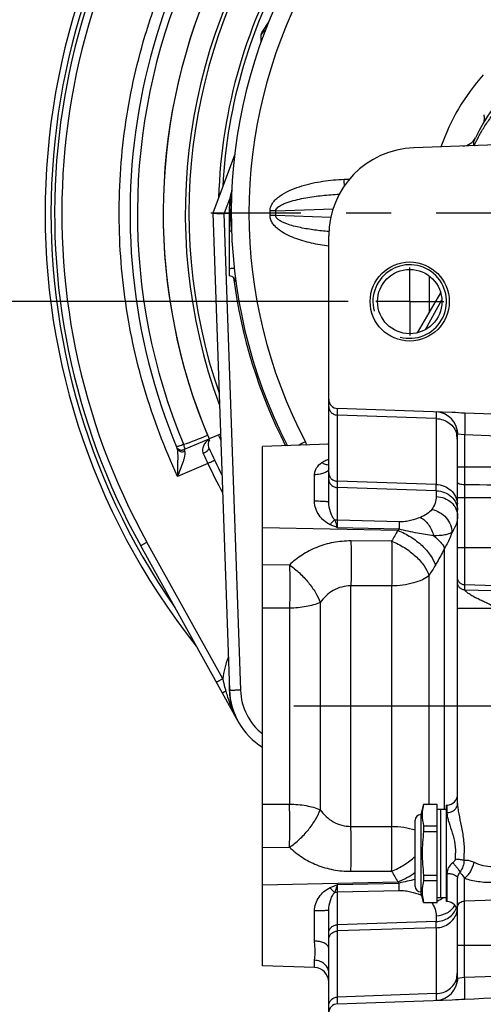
# Model space of a CAD drawing. Header units: millimetres. Extents: x 0 to 594, y 0 to 420.
# Tile 4 of 51: x 58 to 83, y 175 to 228. Entities that reach past the tile are written whole.
import ezdxf

# ---------------------------------------------------------------- set-up
doc = ezdxf.new("R2010")
doc.units = ezdxf.units.MM
doc.header["$LTSCALE"] = 32.67
doc.linetypes.add('CENTER', pattern=[0.6, 0.375, -0.075, 0.075, -0.075])
doc.layers.get('0').update_dxf_attribs({"linetype": 'CONTINUOUS'})
doc.layers.add('3_ALL_AXES', color=7, linetype='CONTINUOUS')
doc.layers.add('LAY0001', color=7, linetype='CONTINUOUS')
doc.styles.get("Standard").update_dxf_attribs({"font": 'arial.ttf'})
doc.dimstyles.new('DIMSTYLE_1', dxfattribs={"dimtxt": 3, "dimasz": 3, "dimexe": 2, "dimexo": 1.5, "dimgap": 0.75, "dimtad": 1, "dimdec": 1, "dimlfac": 5, "dimdsep": 46, "dimtxsty": 'STANDARD', "dimblk": '_FILLED', "dimblk1": '_FILLED', "dimblk2": '_FILLED', "dimcen": 0.09, "dimadec": 1, "dimazin": 2, "dimtp": 0.5, "dimtm": 0.5, "dimtfac": 1, "dimtdec": 1, "dimtofl": 0, "dimtmove": 0, "dimatfit": 3, "dimldrblk": '_FILLED', "dimfxl": 1, "dimtolj": 1, "dimarcsym": 0})

# ---------------------------------------------------------------- blocks, each defined once
blk = doc.blocks.new('_FILLED')
at = {"color": 0, "linetype": 'BYBLOCK'}
blk.add_solid([(0, 0), (-1, 0.25), (-1, -0.25)], dxfattribs=at)
blk = doc.blocks.new('*D0')
at = {"color": 2, "linetype": 'CONTINUOUS'}
for p, q in [((75.988, 212.91), (49.461, 212.91)), ((51.461, 212.91), (51.461, 190.91)), ((51.461, 168.91), (51.461, 190.91)), ((75.988, 168.91), (49.461, 168.91))]:
    blk.add_line(p, q, dxfattribs=at)
at = {"color": 2, "linetype": 'CONTINUOUS', "xscale": 3, "yscale": 3, "zscale": 3}
for p, rotation in [((51.461, 212.91), 90), ((51.461, 168.91), 270)]:
    blk.add_blockref('_FILLED', p, dxfattribs=dict(at, rotation=rotation))
at = {"color": 2, "linetype": 'CONTINUOUS', "insert": (47.711, 190.91), "char_height": 3, "width": 6.99257, "attachment_point": 2, "rotation": 90, "line_spacing_factor": 0.9}
blk.add_mtext('220', dxfattribs=at)

msp = doc.modelspace()

# ---------------------------------------------------------------- linework, layer by layer
at = {"color": 7, "linetype": 'CONTINUOUS'}
for p, q in [((71.676, 228.135), (71.304, 227.562)), ((71.255, 227.409), (71.241, 226.994)), ((85.696, 221.486), (79.571, 221.272)), ((69.82, 220.87), (68.635, 217.71)), ((69.621, 217.71), (69.655, 218.677)), ((68.635, 217.71), (69.54, 191.777)), ((69.26, 217.71), (69.523, 217.71)), ((69.523, 217.71), (69.538, 217.71)), ((69.538, 214.308), (69.538, 217.71)), ((69.538, 217.71), (69.621, 217.71)), ((69.655, 216.743), (69.621, 217.71)), ((74.938, 202.001), (74.938, 216.475)), ((79.762, 211.212), (81.022, 213.382)), ((80.201, 211.389), (81.085, 212.996)), ((81.651, 206.876), (75.421, 207.093)), ((69.054, 205.704), (68.434, 205.441)), ((81.938, 185.62), (81.938, 205.707)), ((66.656, 205.029), (66.658, 205.023)), ((66.656, 205.028), (66.657, 205.025)), ((67.056, 204.856), (67.147, 204.895)), ((69.156, 191.615), (64.716, 199.624)), ((80.838, 180.239), (80.838, 185.581)), ((81.938, 176.113), (81.938, 181.564)), ((74.938, 157.71), (74.938, 179.819)), ((75.421, 174.727), (81.651, 174.944))]:
    msp.add_line(p, q, dxfattribs=at)
at = {"color": 9, "linetype": 'CONTINUOUS'}
for p, q in [((75.778, 219.557), (76.068, 219.567)), ((69.55, 218.483), (69.26, 217.71)), ((69.55, 218.483), (69.523, 217.71)), ((69.579, 218.615), (69.55, 218.483)), ((72.056, 217.839), (75.171, 217.947)), ((69.235, 217.706), (70.14, 191.777)), ((69.522, 217.71), (69.538, 217.253)), ((71.746, 217.582), (71.746, 217.839)), ((72.056, 217.839), (71.746, 217.839)), ((72.056, 217.582), (71.746, 217.582)), ((72.056, 217.582), (72.056, 217.839)), ((75.045, 217.477), (72.056, 217.582)), ((80.394, 214.305), (80.394, 212.3)), ((75.42, 206.952), (75.42, 207.026)), ((75.421, 206.732), (75.42, 206.952)), ((75.421, 201.016), (75.421, 207.093)), ((80.78, 206.544), (75.421, 206.732)), ((80.78, 206.906), (80.78, 206.9)), ((80.78, 206.906), (80.78, 206.9)), ((80.78, 206.9), (80.78, 206.883)), ((80.78, 206.883), (80.78, 206.544)), ((80.781, 206.816), (80.78, 206.703)), ((80.78, 206.703), (80.78, 206.544)), ((80.78, 206.544), (80.78, 202.962)), ((82.324, 205.653), (81.938, 205.707)), ((82.324, 205.653), (82.324, 202.942)), ((97.086, 205.137), (82.324, 205.653)), ((68.369, 204.101), (66.726, 203.403)), ((74.933, 204.338), (74.938, 204.34)), ((74.933, 204.338), (74.938, 204.34)), ((74.166, 202.049), (74.166, 203.49)), ((97.104, 203.91), (81.938, 203.91)), ((80.78, 202.962), (75.421, 203.134)), ((80.78, 202.622), (75.421, 202.794)), ((80.78, 202.622), (80.78, 202.306)), ((82.324, 202.244), (81.938, 202.244)), ((82.324, 202.244), (82.324, 197.233)), ((78.76, 200.927), (75.421, 201.016)), ((78.76, 200.531), (75.421, 200.613)), ((69.173, 192.397), (65.059, 199.817)), ((78.355, 199.885), (76.143, 199.892)), ((81.236, 185.31), (81.236, 199.507)), ((95.582, 199.51), (81.938, 199.51)), ((80.39, 185.581), (80.39, 198.01)), ((76.143, 184.373), (76.143, 197.447)), ((78.355, 197.446), (76.143, 197.447)), ((78.355, 197.446), (78.355, 184.374)), ((94.373, 197.099), (82.324, 197.505)), ((82.324, 197.233), (94.373, 196.91)), ((74.475, 196.542), (74.475, 185.278)), ((72.807, 196.235), (72.807, 185.585)), ((83.868, 196.226), (81.938, 196.226)), ((81.359, 185.528), (81.359, 185.115)), ((76.143, 184.373), (78.355, 184.374)), ((76.143, 181.928), (78.355, 181.935)), ((81.359, 181.815), (81.359, 180.292)), ((82.324, 176.167), (82.324, 181.553)), ((75.421, 181.207), (78.76, 181.289)), ((75.421, 180.804), (78.76, 180.893)), ((75.421, 174.727), (75.421, 180.804)), ((94.373, 180.678), (82.324, 180.314)), ((74.166, 178.138), (74.166, 179.771)), ((80.78, 179.514), (80.78, 179.198)), ((80.78, 179.198), (75.421, 179.027)), ((80.78, 178.858), (75.421, 178.686)), ((80.78, 178.858), (80.78, 175.276)), ((81.938, 177.91), (97.104, 177.91)), ((74.166, 176.698), (74.166, 177.091)), ((82.324, 176.167), (97.086, 176.683)), ((81.938, 176.113), (82.324, 176.167)), ((80.78, 175.276), (75.421, 175.089)), ((80.78, 175.276), (80.78, 175.119)), ((80.78, 175.276), (80.78, 174.937)), ((75.42, 174.756), (75.42, 174.845)), ((75.421, 174.73), (75.42, 174.756)), ((75.421, 174.727), (75.421, 174.73)), ((80.78, 174.937), (80.78, 174.914))]:
    msp.add_line(p, q, dxfattribs=at)
at = {"color": 7, "linetype": 'CONTINUOUS'}
for points in [[(83.359, 223.059), (83.363, 223.046), (83.374, 223.002), (83.383, 222.958), (83.388, 222.913), (83.389, 222.867), (83.388, 222.822), (83.382, 222.777), (83.374, 222.732), (83.362, 222.689), (83.346, 222.646), (83.328, 222.605), (83.307, 222.566)], [(66.659, 205.02), (66.672, 204.992), (66.689, 204.964), (66.708, 204.939), (66.731, 204.916), (66.755, 204.895), (66.781, 204.877), (66.809, 204.861), (66.839, 204.849), (66.869, 204.84), (66.901, 204.835), (66.932, 204.832), (66.964, 204.833), (66.996, 204.838), (67.026, 204.845), (67.056, 204.856)]]:
    msp.add_lwpolyline(points, dxfattribs=at)
at = {"color": 9, "linetype": 'CONTINUOUS'}
for points in [[(75.42, 207.026), (75.42, 207.075), (75.421, 207.089), (75.421, 207.093)], [(80.78, 206.883), (80.781, 206.855), (80.781, 206.816)], [(75.42, 174.845), (75.42, 174.946), (75.421, 175.089)], [(80.78, 175.119), (80.781, 175.006), (80.781, 174.966), (80.78, 174.937)], [(80.78, 174.937), (80.78, 174.92), (80.78, 174.914)]]:
    msp.add_lwpolyline(points, dxfattribs=at)
at = {"color": 7, "linetype": 'CONTINUOUS'}
for radius in [2.15, 1.75]:
    msp.add_circle((79.338, 212.91), radius, dxfattribs=at)
for centre, radius, start, end in [((97.338, 217.71), 37.818, 136.6113, 218.4859), ((97.338, 217.71), 37.3, 140.0624, 209.0054), ((97.338, 217.71), 33.2, 135.8966, 202.6485), ((97.338, 217.71), 30.2, 143.1946, 200.1999), ((97.338, 217.71), 30, 143.7751, 199.0066), ((97.338, 217.71), 28.4, 149.0812, 178.2985), ((97.338, 217.71), 28.2, 149.8602, 177.0546), ((97.338, 217.71), 31.4, 156.5, 203), ((97.338, 217.71), 27.7, 152.275, 207.1498), ((71.555, 227.399), 0.3, 147, 178), ((91.938, 217.515), 10, 113.8783, 154.5067), ((82.19, 222.164), 0.8, 272.3603, 334.5068), ((79.738, 216.475), 4.8, 92, 180), ((60.438, 217.778), 0.4, 179.0321, 179.8945), ((60.438, 217.642), 0.4, 180.1056, 180.9027), ((69.496, 213.91), 0.4, 7.772, 83.9908), ((75.438, 207.593), 0.5, 180, 268), ((80.738, 205.707), 1.2, 0, 87.8042), ((76.227, 203.171), 2.4, 122.5005, 124.5814), ((97.338, 217.71), 31.6, 203.7346, 206.7966), ((73.338, 191.91), 3.8, 182, 238.2406), ((81.338, 186.128), 0.6, 272, 360), ((81.338, 179.692), 0.6, 0, 88), ((74.138, 175.898), 0.8, 0.4811, 88), ((80.738, 176.113), 1.2, 272.4605, 360), ((75.438, 174.227), 0.5, 92, 180)]:
    msp.add_arc(centre, radius, start, end, dxfattribs=at)
at = {"color": 9, "linetype": 'CONTINUOUS'}
for centre, radius, start, end in [((97.338, 217.71), 37.497, 137.9091, 214.8709), ((97.331, 217.71), 36.9, 140.0623, 209.0055), ((97.338, 217.71), 32.8, 156.8741, 202.5168), ((97.303, 217.71), 26.7, 152.275, 207.725), ((91.994, 217.515), 11.6, 138.2697, 160.8349), ((55.62, 218.841), 20.171, 1.0148, 2.0336), ((124.683, 206.518), 56.416, 167.1829, 167.618), ((69.946, 229.867), 11.39, 268.009, 268.5026), ((69.899, 228.52), 9.91, 268.1502, 268.5795), ((97.338, 217.738), 27.8, 187.2969, 207.1158), ((97.338, 217.71), 30.849, 203, 203.5702), ((100.092, 155.065), 56.75, 117.7499, 118.1726), ((70.304, 203.52), 3.801, 24.7013, 27.7243), ((83.181, 211.293), 16.466, 203.81, 205.9008), ((97.339, 217.714), 32.009, 205.1691, 208.3272), ((-49.098, 202.792), 129.878, 359.92495, 0.07505), ((348.334, 202.593), 266.01, 179.9249, 180.0751), ((80.876, 201.835), 1.062, 4.0319, 4.2563), ((214.006, 121.022), 156.91, 149.58032, 149.82777), ((74.566, 204.838), 6.011, 313.4026, 314.2439), ((260.43, 89.674), 210.121, 148.78293, 148.96326), ((73.366, 191.905), 4.221, 157.0984, 173.2982), ((87.142, 196.55), 18.442, 193.0133, 194.5717), ((80.868, 194.93), 11.962, 194.6206, 195.5509), ((73.338, 191.889), 3.2, 182, 231.3152), ((78.806, 182.912), 3.029, 354.1597, 359.9675), ((76.391, 182.912), 5.914, 356.3353, 359.9831), ((214.006, 260.798), 156.91, 210.17223, 210.41968), ((77.002, 185.469), 4.455, 292.3574, 306.2893), ((74.566, 176.983), 6.011, 45.7561, 46.5975), ((84.06, 159.475), 22.448, 101.3606, 103.6561), ((79.475, 181.485), 0.951, 297.9071, 301.6306), ((78.987, 178.378), 2.451, 65.8263, 67.6102), ((80.254, 181.608), 1.42, 294.2781, 309.3668), ((79.953, 179.797), 0.718, 35.8557, 37.9873), ((80.296, 181.495), 1.299, 280.592, 284.7883), ((80.869, 179.986), 1.069, 344.6137, 350.9318), ((-71.332, 179.028), 152.112, 359.93592, 0.06408), ((74.723, 177.734), 0.215, 8.7503, 17.1405), ((74.734, 177.735), 0.205, 0.0294, 8.7124)]:
    msp.add_arc(centre, radius, start, end, dxfattribs=at)
at = {"color": 2, "linetype": 'CONTINUOUS'}
msp.add_arc((79.338, 212.91), 2, 255, 195, dxfattribs=at)
at = {"color": 7, "linetype": 'CONTINUOUS'}
for centre, major_axis, ratio, start_param, end_param in [((67.123, 211.973), (2.159, 5.733), 0.097941, 0.036867, 0.074152), ((77.272, 205.828), (34.384, -1.201), 0.034878, 0.948875, 1.424377), ((77.272, 175.992), (-34.384, -1.201), 0.034878, 1.717216, 2.192717)]:
    msp.add_ellipse(centre, major_axis=major_axis, ratio=ratio, start_param=start_param, end_param=end_param, dxfattribs=at)
at = {"color": 9, "linetype": 'CONTINUOUS'}
for points, knots in [([(66.726, 203.403), (66.007, 204.942), (64.8, 208.132), (63.731, 213.132), (63.424, 218.236), (63.888, 223.328), (65.113, 228.293), (67.069, 233.017), (69.713, 237.393), (71.896, 240.014), (73.077, 241.233)], [0, 0, 0, 0, 0.125, 0.250002, 0.375004, 0.500007, 0.625008, 0.750008, 0.875005, 1, 1, 1, 1]), ([(71.494, 227.674), (71.463, 227.64), (71.418, 227.591), (71.361, 227.528), (71.326, 227.489), (71.298, 227.458), (71.278, 227.436), (71.266, 227.422), (71.261, 227.416), (71.258, 227.412), (71.256, 227.41), (71.255, 227.409)], [0, 0, 0, 0, 0.390349, 0.560079, 0.70801, 0.829945, 0.921595, 0.954826, 0.979137, 0.994234, 1, 1, 1, 1]), ([(82.845, 221.386), (82.844, 221.386), (82.847, 221.391), (82.848, 221.396), (82.854, 221.409), (82.861, 221.425), (82.871, 221.446), (82.887, 221.483), (82.914, 221.539), (82.952, 221.619), (82.998, 221.712), (83.053, 221.818), (83.139, 221.978), (83.262, 222.196), (83.43, 222.467), (83.618, 222.745), (83.753, 222.928), (83.823, 223.019)], [0, 0, 0, 0, 0.001287, 0.00529, 0.012007, 0.021411, 0.033467, 0.048122, 0.084962, 0.131274, 0.186237, 0.248903, 0.318251, 0.472817, 0.642073, 0.819452, 1, 1, 1, 1]), ([(82.845, 221.386), (82.839, 221.386), (82.824, 221.394), (82.818, 221.422), (82.816, 221.461), (82.822, 221.539), (82.848, 221.663), (82.886, 221.765), (82.912, 221.819)], [0, 0, 0, 0, 0.038138, 0.093692, 0.17879, 0.293943, 0.603528, 1, 1, 1, 1]), ([(71.746, 217.839), (71.746, 217.935), (71.793, 218.13), (71.96, 218.372), (72.173, 218.572), (72.492, 218.795), (72.929, 219.012), (73.479, 219.206), (74.043, 219.351), (74.808, 219.491), (75.39, 219.543), (75.778, 219.557)], [0, 0, 0, 0, 0.062162, 0.124568, 0.187081, 0.249626, 0.374642, 0.499716, 0.624806, 0.749902, 1, 1, 1, 1]), ([(72.056, 217.839), (72.058, 217.914), (72.14, 218.018), (72.263, 218.105), (72.397, 218.182), (72.573, 218.259), (72.863, 218.361), (73.233, 218.459), (73.684, 218.551), (74.138, 218.622), (74.746, 218.696), (75.205, 218.73), (75.51, 218.746)], [0, 0, 0, 0, 0.061899, 0.093385, 0.124799, 0.187485, 0.250098, 0.375183, 0.500202, 0.625183, 0.750142, 1, 1, 1, 1]), ([(74.938, 215.927), (74.622, 215.964), (74.15, 216.042), (73.533, 216.201), (73.08, 216.352), (72.642, 216.544), (72.299, 216.749), (72.055, 216.954), (71.896, 217.133), (71.777, 217.343), (71.746, 217.502), (71.746, 217.582)], [0, 0, 0, 0, 0.250074, 0.375151, 0.500222, 0.625274, 0.75026, 0.812793, 0.875296, 0.937716, 1, 1, 1, 1]), ([(74.944, 216.712), (74.686, 216.734), (74.171, 216.789), (73.531, 216.895), (73.027, 217.013), (72.716, 217.107), (72.474, 217.202), (72.328, 217.275), (72.219, 217.345), (72.143, 217.408), (72.079, 217.484), (72.057, 217.549), (72.056, 217.582)], [0, 0, 0, 0, 0.249458, 0.498976, 0.623817, 0.748737, 0.811279, 0.873907, 0.905303, 0.936779, 0.968366, 1, 1, 1, 1]), ([(69.538, 216.749), (69.555, 216.749), (69.583, 216.749), (69.617, 216.748), (69.636, 216.747), (69.646, 216.746), (69.651, 216.745), (69.655, 216.744), (69.655, 216.743)], [0, 0, 0, 0, 0.421914, 0.735714, 0.848278, 0.929851, 0.979973, 1, 1, 1, 1]), ([(69.538, 214.71), (69.573, 214.713), (69.624, 214.718), (69.686, 214.723), (69.725, 214.725), (69.755, 214.727), (69.779, 214.728), (69.79, 214.727), (69.799, 214.727), (69.799, 214.725)], [0, 0, 0, 0, 0.404463, 0.576643, 0.723364, 0.841244, 0.927621, 0.980644, 1, 1, 1, 1]), ([(74.938, 207.201), (74.938, 207.141), (74.963, 207.019), (75.071, 206.865), (75.231, 206.761), (75.357, 206.734), (75.421, 206.732)], [0, 0, 0, 0, 0.242925, 0.489985, 0.74287, 1, 1, 1, 1]), ([(82.33, 206.839), (82.333, 206.823), (82.336, 206.777), (82.34, 206.692), (82.341, 206.575), (82.342, 206.364), (82.336, 206.053), (82.329, 205.792), (82.324, 205.653)], [0, 0, 0, 0, 0.042332, 0.114698, 0.214946, 0.339952, 0.647876, 1, 1, 1, 1]), ([(66.677, 205.022), (66.695, 205.026), (66.74, 205.041), (66.861, 205.083), (66.964, 205.121), (67.039, 205.149)], [0, 0, 0, 0, 0.14536, 0.377107, 1, 1, 1, 1]), ([(67.039, 205.149), (67.048, 205.115), (67.068, 205.053), (67.096, 204.973), (67.121, 204.921), (67.135, 204.899), (67.144, 204.893), (67.147, 204.895)], [0, 0, 0, 0, 0.377717, 0.697816, 0.912422, 0.971011, 1, 1, 1, 1]), ([(66.659, 205.02), (66.66, 205.018), (66.668, 205.02), (66.672, 205.021), (66.677, 205.022)], [0, 0, 0, 0, 0.275184, 1, 1, 1, 1]), ([(66.698, 204.925), (66.714, 204.888), (66.762, 204.819), (66.871, 204.754), (66.999, 204.735), (67.085, 204.755), (67.124, 204.772)], [0, 0, 0, 0, 0.241417, 0.487378, 0.740746, 1, 1, 1, 1]), ([(66.726, 203.403), (66.728, 203.544), (66.735, 203.823), (66.744, 204.168), (66.747, 204.434), (66.744, 204.619), (66.733, 204.782), (66.716, 204.884), (66.698, 204.925)], [0, 0, 0, 0, 0.277221, 0.548103, 0.67791, 0.800574, 0.910983, 1, 1, 1, 1]), ([(66.726, 203.403), (66.779, 203.534), (66.882, 203.791), (67.002, 204.109), (67.081, 204.353), (67.124, 204.516), (67.146, 204.654), (67.141, 204.741), (67.124, 204.772)], [0, 0, 0, 0, 0.293799, 0.576205, 0.707601, 0.826974, 0.927165, 1, 1, 1, 1]), ([(67.124, 204.772), (67.117, 204.786), (67.105, 204.808), (67.088, 204.838), (67.078, 204.852), (67.069, 204.862), (67.067, 204.861)], [0, 0, 0, 0, 0.424847, 0.733198, 0.92303, 1, 1, 1, 1]), ([(68.411, 204.991), (68.422, 204.966), (68.419, 204.896), (68.355, 204.802), (68.252, 204.714), (68.164, 204.667), (68.117, 204.646)], [0, 0, 0, 0, 0.169349, 0.394433, 0.679802, 1, 1, 1, 1]), ([(68.738, 204.271), (68.738, 204.272), (68.735, 204.269), (68.73, 204.268), (68.721, 204.264), (68.709, 204.259), (68.693, 204.251), (68.666, 204.239), (68.626, 204.221), (68.571, 204.195), (68.508, 204.166), (68.44, 204.134), (68.393, 204.112), (68.369, 204.101)], [0, 0, 0, 0, 0.004893, 0.019366, 0.043322, 0.076512, 0.118629, 0.169243, 0.293929, 0.445684, 0.618559, 0.805777, 1, 1, 1, 1]), ([(74.166, 203.49), (74.166, 203.557), (74.186, 203.69), (74.3, 203.934), (74.45, 204.076), (74.561, 204.15)], [0, 0, 0, 0, 0.251136, 0.498585, 1, 1, 1, 1]), ([(74.561, 204.15), (74.59, 204.169), (74.708, 204.241), (74.835, 204.3), (74.933, 204.338)], [0, 0, 0, 0, 0.246434, 1, 1, 1, 1]), ([(74.938, 204.022), (74.88, 204.016), (74.743, 204.043), (74.624, 204.108), (74.561, 204.15)], [0, 0, 0, 0, 0.435993, 1, 1, 1, 1]), ([(74.938, 203.839), (74.938, 203.816), (74.926, 203.767), (74.879, 203.702), (74.806, 203.643), (74.71, 203.592), (74.593, 203.549), (74.411, 203.505), (74.266, 203.491), (74.166, 203.49)], [0, 0, 0, 0, 0.075184, 0.160633, 0.26242, 0.382347, 0.519396, 0.67079, 1, 1, 1, 1]), ([(74.938, 203.603), (74.938, 203.543), (74.963, 203.421), (75.071, 203.267), (75.231, 203.163), (75.357, 203.136), (75.421, 203.134)], [0, 0, 0, 0, 0.242925, 0.489985, 0.74287, 1, 1, 1, 1]), ([(74.938, 203.235), (74.938, 203.178), (74.964, 203.062), (75.073, 202.918), (75.233, 202.82), (75.357, 202.795), (75.421, 202.794)], [0, 0, 0, 0, 0.235769, 0.479974, 0.735825, 1, 1, 1, 1]), ([(80.78, 202.962), (80.925, 202.958), (81.215, 202.898), (81.587, 202.668), (81.849, 202.327), (81.925, 202.051), (81.935, 201.914)], [0, 0, 0, 0, 0.256802, 0.509681, 0.757006, 1, 1, 1, 1]), ([(82.324, 202.942), (82.274, 202.942), (82.182, 202.949), (82.074, 202.973), (82.005, 203.003), (81.961, 203.029), (81.938, 203.061), (81.938, 203.081)], [0, 0, 0, 0, 0.34499, 0.64259, 0.763097, 0.86164, 1, 1, 1, 1]), ([(80.78, 202.622), (80.932, 202.617), (81.231, 202.558), (81.615, 202.325), (81.876, 201.978), (81.938, 201.699), (81.938, 201.563)], [0, 0, 0, 0, 0.264176, 0.520026, 0.76423, 1, 1, 1, 1]), ([(75.012, 200.777), (74.891, 200.832), (74.668, 200.982), (74.403, 201.284), (74.217, 201.643), (74.166, 201.914), (74.166, 202.049)], [0, 0, 0, 0, 0.248582, 0.495902, 0.746059, 1, 1, 1, 1]), ([(74.938, 202.001), (74.938, 202.003), (74.932, 202.007), (74.914, 202.013), (74.871, 202.021), (74.801, 202.028), (74.707, 202.035), (74.591, 202.041), (74.409, 202.047), (74.265, 202.049), (74.166, 202.049)], [0, 0, 0, 0, 0.007603, 0.022953, 0.080148, 0.171875, 0.295071, 0.445325, 0.61718, 1, 1, 1, 1]), ([(75.263, 201.043), (75.204, 201.101), (75.114, 201.246), (74.986, 201.563), (74.938, 201.824), (74.938, 202.001)], [0, 0, 0, 0, 0.242944, 0.484486, 1, 1, 1, 1]), ([(80.78, 202.306), (80.78, 202.185), (80.735, 201.932), (80.611, 201.708), (80.535, 201.603)], [0, 0, 0, 0, 0.481879, 1, 1, 1, 1]), ([(80.78, 202.306), (80.932, 202.302), (81.231, 202.242), (81.615, 202.009), (81.876, 201.662), (81.938, 201.383), (81.938, 201.248)], [0, 0, 0, 0, 0.264176, 0.520026, 0.76423, 1, 1, 1, 1]), ([(80.535, 201.603), (80.469, 201.51), (80.274, 201.342), (80.048, 201.228), (79.92, 201.175)], [0, 0, 0, 0, 0.451384, 1, 1, 1, 1]), ([(80.535, 201.603), (80.685, 201.575), (80.977, 201.464), (81.336, 201.17), (81.577, 200.786), (81.635, 200.492), (81.632, 200.351)], [0, 0, 0, 0, 0.254668, 0.51278, 0.763622, 1, 1, 1, 1]), ([(75.263, 201.043), (75.22, 201.013), (75.131, 200.928), (75.054, 200.833), (75.012, 200.777)], [0, 0, 0, 0, 0.429263, 1, 1, 1, 1]), ([(75.421, 200.613), (75.409, 200.655), (75.365, 200.801), (75.313, 200.946), (75.263, 201.043)], [0, 0, 0, 0, 0.282507, 1, 1, 1, 1]), ([(75.421, 200.613), (75.42, 200.654), (75.42, 200.788), (75.42, 200.922), (75.421, 201.016)], [0, 0, 0, 0, 0.29987, 1, 1, 1, 1]), ([(79.92, 201.175), (79.748, 201.104), (79.472, 201.015), (79.081, 200.94), (78.869, 200.924), (78.76, 200.927)], [0, 0, 0, 0, 0.468574, 0.726112, 1, 1, 1, 1]), ([(78.76, 200.927), (78.761, 200.901), (78.762, 200.769), (78.761, 200.637), (78.76, 200.531)], [0, 0, 0, 0, 0.196686, 1, 1, 1, 1]), ([(79.92, 201.175), (80.094, 201.084), (80.402, 200.776), (80.582, 200.39), (80.641, 200.175)], [0, 0, 0, 0, 0.468573, 1, 1, 1, 1]), ([(81.938, 201.248), (81.938, 201.093), (81.882, 200.772), (81.728, 200.486), (81.632, 200.351)], [0, 0, 0, 0, 0.481906, 1, 1, 1, 1]), ([(78.696, 200.47), (78.939, 200.371), (79.402, 200.129), (80.005, 199.67), (80.469, 199.154), (80.676, 198.765), (80.732, 198.576)], [0, 0, 0, 0, 0.275217, 0.546096, 0.792485, 1, 1, 1, 1]), ([(80.641, 200.175), (80.343, 200.207), (79.713, 200.314), (79.09, 200.452), (78.76, 200.531)], [0, 0, 0, 0, 0.468251, 1, 1, 1, 1]), ([(81.632, 200.351), (81.581, 200.318), (81.453, 200.264), (81.122, 200.186), (80.842, 200.173), (80.641, 200.175)], [0, 0, 0, 0, 0.178957, 0.406291, 1, 1, 1, 1]), ([(81.632, 200.351), (81.606, 200.276), (81.498, 199.984), (81.358, 199.704), (81.236, 199.507)], [0, 0, 0, 0, 0.25453, 1, 1, 1, 1]), ([(65.059, 199.817), (65.015, 199.793), (64.951, 199.758), (64.87, 199.712), (64.819, 199.683), (64.782, 199.662), (64.757, 199.648), (64.743, 199.64), (64.732, 199.633), (64.723, 199.629), (64.72, 199.625), (64.716, 199.624), (64.716, 199.624)], [0, 0, 0, 0, 0.383775, 0.556634, 0.707931, 0.831966, 0.882252, 0.924068, 0.957006, 0.980771, 0.99513, 1, 1, 1, 1]), ([(76.143, 199.892), (75.824, 199.893), (75.191, 199.836), (74.289, 199.576), (73.48, 199.159), (73.014, 198.786), (72.807, 198.582)], [0, 0, 0, 0, 0.260741, 0.515958, 0.762742, 1, 1, 1, 1]), ([(76.143, 199.892), (76.153, 199.493), (76.161, 198.678), (76.153, 197.863), (76.143, 197.447)], [0, 0, 0, 0, 0.48978, 1, 1, 1, 1]), ([(78.355, 199.885), (78.596, 199.787), (79.057, 199.549), (79.659, 199.095), (80.124, 198.584), (80.332, 198.198), (80.39, 198.01)], [0, 0, 0, 0, 0.274941, 0.545564, 0.791998, 1, 1, 1, 1]), ([(78.355, 199.885), (78.365, 199.487), (78.372, 198.674), (78.364, 197.861), (78.355, 197.446)], [0, 0, 0, 0, 0.489622, 1, 1, 1, 1]), ([(80.641, 200.175), (80.769, 200.07), (80.99, 199.867), (81.174, 199.626), (81.236, 199.507)], [0, 0, 0, 0, 0.553999, 1, 1, 1, 1]), ([(81.236, 199.507), (81.196, 199.425), (81.039, 199.109), (80.867, 198.8), (80.732, 198.576)], [0, 0, 0, 0, 0.258438, 1, 1, 1, 1]), ([(72.807, 198.582), (72.816, 198.201), (72.823, 197.418), (72.816, 196.636), (72.807, 196.235)], [0, 0, 0, 0, 0.487251, 1, 1, 1, 1]), ([(72.807, 198.582), (72.996, 198.452), (73.359, 198.157), (73.834, 197.653), (74.218, 197.114), (74.408, 196.73), (74.475, 196.542)], [0, 0, 0, 0, 0.258483, 0.522969, 0.775518, 1, 1, 1, 1]), ([(80.39, 198.01), (80.28, 197.918), (80.006, 197.757), (79.525, 197.588), (78.962, 197.478), (78.561, 197.449), (78.355, 197.446)], [0, 0, 0, 0, 0.19978, 0.439815, 0.71105, 1, 1, 1, 1]), ([(82.324, 197.505), (82.273, 197.507), (82.172, 197.529), (82.044, 197.615), (81.958, 197.742), (81.938, 197.842), (81.938, 197.891)], [0, 0, 0, 0, 0.253983, 0.505582, 0.753933, 1, 1, 1, 1]), ([(82.324, 197.233), (82.273, 197.234), (82.172, 197.257), (82.044, 197.343), (81.958, 197.47), (81.938, 197.569), (81.938, 197.619)], [0, 0, 0, 0, 0.253983, 0.505582, 0.753933, 1, 1, 1, 1]), ([(76.143, 197.447), (75.976, 197.449), (75.641, 197.41), (75.177, 197.219), (74.781, 196.923), (74.568, 196.674), (74.475, 196.542)], [0, 0, 0, 0, 0.254678, 0.506243, 0.75436, 1, 1, 1, 1]), ([(83.868, 196.226), (83.866, 196.269), (83.813, 196.349), (83.67, 196.448), (83.471, 196.545), (83.232, 196.652), (82.997, 196.763), (82.809, 196.862), (82.666, 196.946), (82.567, 197.009), (82.478, 197.071), (82.404, 197.13), (82.354, 197.177), (82.33, 197.21), (82.324, 197.226), (82.324, 197.233)], [0, 0, 0, 0, 0.068942, 0.1392, 0.279732, 0.41982, 0.558619, 0.69434, 0.759903, 0.822767, 0.881396, 0.933295, 0.974434, 0.989334, 1, 1, 1, 1]), ([(74.475, 196.542), (74.233, 196.437), (73.679, 196.29), (73.111, 196.239), (72.807, 196.235)], [0, 0, 0, 0, 0.463868, 1, 1, 1, 1]), ([(69.173, 192.397), (69.129, 192.373), (69.065, 192.337), (68.984, 192.292), (68.933, 192.263), (68.896, 192.242), (68.871, 192.228), (68.857, 192.219), (68.846, 192.213), (68.837, 192.208), (68.834, 192.205), (68.83, 192.204), (68.831, 192.203)], [0, 0, 0, 0, 0.383775, 0.556633, 0.707931, 0.831966, 0.882252, 0.924068, 0.957006, 0.980771, 0.99513, 1, 1, 1, 1]), ([(69.344, 191.723), (69.318, 191.708), (69.281, 191.687), (69.235, 191.662), (69.208, 191.646), (69.187, 191.634), (69.173, 191.625), (69.164, 191.62), (69.161, 191.618), (69.156, 191.616), (69.156, 191.615)], [0, 0, 0, 0, 0.412056, 0.584538, 0.730251, 0.846535, 0.931171, 0.961121, 0.982616, 1, 1, 1, 1]), ([(70.14, 191.777), (70.101, 191.776), (70.025, 191.774), (69.914, 191.771), (69.811, 191.769), (69.722, 191.769), (69.648, 191.769), (69.598, 191.77), (69.568, 191.772), (69.553, 191.773), (69.546, 191.775), (69.54, 191.776), (69.54, 191.777)], [0, 0, 0, 0, 0.194717, 0.381912, 0.554437, 0.705671, 0.829837, 0.922209, 0.95534, 0.979355, 0.994107, 1, 1, 1, 1]), ([(72.807, 185.585), (73.111, 185.581), (73.679, 185.53), (74.233, 185.383), (74.475, 185.278)], [0, 0, 0, 0, 0.536132, 1, 1, 1, 1]), ([(72.807, 183.238), (72.816, 183.619), (72.823, 184.402), (72.816, 185.184), (72.807, 185.585)], [0, 0, 0, 0, 0.487251, 1, 1, 1, 1]), ([(72.807, 183.238), (72.996, 183.369), (73.359, 183.663), (73.834, 184.167), (74.218, 184.707), (74.408, 185.09), (74.475, 185.278)], [0, 0, 0, 0, 0.258483, 0.522969, 0.775518, 1, 1, 1, 1]), ([(74.475, 185.278), (74.568, 185.146), (74.781, 184.897), (75.177, 184.601), (75.641, 184.411), (75.976, 184.371), (76.143, 184.373)], [0, 0, 0, 0, 0.245631, 0.493746, 0.745309, 1, 1, 1, 1]), ([(81.359, 185.115), (81.435, 185.118), (81.584, 185.146), (81.775, 185.256), (81.906, 185.421), (81.938, 185.556), (81.938, 185.62)], [0, 0, 0, 0, 0.269429, 0.527565, 0.76968, 1, 1, 1, 1]), ([(81.938, 185.62), (81.938, 185.532), (81.955, 185.343), (82.024, 184.934), (82.145, 184.377), (82.27, 183.663), (82.304, 183.164), (82.304, 182.91)], [0, 0, 0, 0, 0.096982, 0.206977, 0.453787, 0.722023, 1, 1, 1, 1]), ([(81.359, 185.115), (81.359, 185.049), (81.378, 184.906), (81.461, 184.59), (81.614, 184.147), (81.785, 183.56), (81.835, 183.131), (81.835, 182.91)], [0, 0, 0, 0, 0.087597, 0.19048, 0.432596, 0.707615, 1, 1, 1, 1]), ([(76.143, 181.928), (76.153, 182.327), (76.161, 183.142), (76.153, 183.958), (76.143, 184.373)], [0, 0, 0, 0, 0.48978, 1, 1, 1, 1]), ([(78.355, 184.374), (78.579, 184.371), (79.013, 184.337), (79.439, 184.247), (79.638, 184.185)], [0, 0, 0, 0, 0.518678, 1, 1, 1, 1]), ([(78.355, 181.935), (78.365, 182.333), (78.372, 183.146), (78.364, 183.959), (78.355, 184.374)], [0, 0, 0, 0, 0.489622, 1, 1, 1, 1]), ([(72.807, 183.238), (73.014, 183.034), (73.48, 182.661), (74.289, 182.244), (75.191, 181.984), (75.824, 181.927), (76.143, 181.928)], [0, 0, 0, 0, 0.23725, 0.484033, 0.739249, 1, 1, 1, 1]), ([(78.355, 181.935), (78.591, 182.031), (79.044, 182.264), (79.452, 182.568), (79.638, 182.737)], [0, 0, 0, 0, 0.503494, 1, 1, 1, 1]), ([(81.82, 182.604), (81.817, 182.582), (81.794, 182.497), (81.731, 182.429), (81.679, 182.39)], [0, 0, 0, 0, 0.252059, 1, 1, 1, 1]), ([(81.82, 182.604), (81.909, 182.596), (82.067, 182.578), (82.225, 182.551), (82.292, 182.534)], [0, 0, 0, 0, 0.562861, 1, 1, 1, 1]), ([(81.679, 182.39), (81.588, 182.32), (81.43, 182.151), (81.359, 181.925), (81.359, 181.815)], [0, 0, 0, 0, 0.51218, 1, 1, 1, 1]), ([(81.679, 182.39), (81.725, 182.343), (81.81, 182.251), (81.924, 182.115), (82.009, 181.997), (82.053, 181.923), (82.066, 181.89)], [0, 0, 0, 0, 0.308178, 0.596223, 0.834594, 1, 1, 1, 1]), ([(82.292, 182.534), (82.291, 182.418), (82.25, 182.186), (82.137, 181.98), (82.066, 181.89)], [0, 0, 0, 0, 0.502915, 1, 1, 1, 1]), ([(82.292, 182.534), (82.332, 182.538), (82.52, 182.544), (82.707, 182.486), (82.839, 182.419)], [0, 0, 0, 0, 0.211828, 1, 1, 1, 1]), ([(82.324, 181.553), (82.384, 181.596), (82.5, 181.706), (82.697, 181.986), (82.797, 182.24), (82.839, 182.419)], [0, 0, 0, 0, 0.215866, 0.462648, 1, 1, 1, 1]), ([(82.839, 182.419), (82.99, 182.342), (83.328, 182.223), (83.685, 182.192), (83.868, 182.197)], [0, 0, 0, 0, 0.480785, 1, 1, 1, 1]), ([(81.359, 181.815), (81.434, 181.814), (81.542, 181.804), (81.68, 181.772), (81.813, 181.727), (81.938, 181.645), (81.938, 181.564)], [0, 0, 0, 0, 0.338444, 0.493776, 0.634008, 1, 1, 1, 1]), ([(82.066, 181.89), (82.046, 181.867), (81.977, 181.772), (81.938, 181.652), (81.938, 181.564)], [0, 0, 0, 0, 0.25356, 1, 1, 1, 1]), ([(82.066, 181.89), (82.082, 181.865), (82.164, 181.749), (82.255, 181.641), (82.324, 181.553)], [0, 0, 0, 0, 0.210854, 1, 1, 1, 1]), ([(82.324, 181.553), (82.561, 181.473), (83.073, 181.356), (83.597, 181.326), (83.868, 181.332)], [0, 0, 0, 0, 0.479302, 1, 1, 1, 1]), ([(74.166, 179.771), (74.166, 179.907), (74.217, 180.177), (74.403, 180.537), (74.668, 180.838), (74.891, 180.988), (75.012, 181.043)], [0, 0, 0, 0, 0.253992, 0.504157, 0.75143, 1, 1, 1, 1]), ([(75.263, 180.777), (75.22, 180.807), (75.131, 180.892), (75.054, 180.987), (75.012, 181.043)], [0, 0, 0, 0, 0.429267, 1, 1, 1, 1]), ([(75.263, 180.777), (75.279, 180.806), (75.342, 180.945), (75.387, 181.092), (75.421, 181.207)], [0, 0, 0, 0, 0.217663, 1, 1, 1, 1]), ([(75.421, 180.804), (75.42, 180.83), (75.42, 180.965), (75.42, 181.099), (75.421, 181.207)], [0, 0, 0, 0, 0.196152, 1, 1, 1, 1]), ([(78.76, 180.893), (78.761, 180.919), (78.762, 181.051), (78.761, 181.183), (78.76, 181.289)], [0, 0, 0, 0, 0.196686, 1, 1, 1, 1]), ([(74.938, 179.819), (74.938, 179.996), (74.986, 180.257), (75.114, 180.575), (75.204, 180.719), (75.263, 180.777)], [0, 0, 0, 0, 0.515538, 0.757068, 1, 1, 1, 1]), ([(78.76, 180.893), (78.869, 180.896), (79.081, 180.88), (79.472, 180.805), (79.748, 180.716), (79.92, 180.645)], [0, 0, 0, 0, 0.273868, 0.531416, 1, 1, 1, 1]), ([(80.535, 180.218), (80.611, 180.112), (80.735, 179.888), (80.78, 179.635), (80.78, 179.514)], [0, 0, 0, 0, 0.518109, 1, 1, 1, 1]), ([(80.78, 179.514), (80.985, 179.52), (81.389, 179.624), (81.698, 179.91), (81.799, 180.077)], [0, 0, 0, 0, 0.513333, 1, 1, 1, 1]), ([(80.78, 179.198), (80.902, 179.202), (81.145, 179.242), (81.472, 179.398), (81.733, 179.634), (81.847, 179.837), (81.884, 179.942)], [0, 0, 0, 0, 0.260868, 0.516099, 0.762504, 1, 1, 1, 1]), ([(81.938, 179.968), (81.938, 180.012), (81.959, 180.104), (82.076, 180.257), (82.226, 180.311), (82.324, 180.314)], [0, 0, 0, 0, 0.235392, 0.480665, 1, 1, 1, 1]), ([(74.938, 179.819), (74.938, 179.817), (74.932, 179.813), (74.914, 179.807), (74.871, 179.799), (74.801, 179.792), (74.707, 179.785), (74.591, 179.779), (74.409, 179.773), (74.265, 179.771), (74.166, 179.771)], [0, 0, 0, 0, 0.007603, 0.022953, 0.080148, 0.171875, 0.295071, 0.445325, 0.617179, 1, 1, 1, 1]), ([(80.78, 178.858), (80.907, 178.862), (81.161, 178.909), (81.499, 179.088), (81.761, 179.359), (81.868, 179.585), (81.9, 179.702)], [0, 0, 0, 0, 0.255821, 0.508532, 0.756515, 1, 1, 1, 1]), ([(74.938, 178.585), (74.938, 178.642), (74.964, 178.758), (75.073, 178.903), (75.233, 179), (75.357, 179.025), (75.421, 179.027)], [0, 0, 0, 0, 0.235769, 0.479974, 0.735825, 1, 1, 1, 1]), ([(74.938, 178.217), (74.938, 178.277), (74.963, 178.399), (75.071, 178.553), (75.231, 178.657), (75.357, 178.684), (75.421, 178.686)], [0, 0, 0, 0, 0.242925, 0.489985, 0.74287, 1, 1, 1, 1]), ([(74.166, 177.091), (74.166, 177.161), (74.191, 177.312), (74.211, 177.557), (74.186, 177.837), (74.166, 178.034), (74.166, 178.138)], [0, 0, 0, 0, 0.199147, 0.43457, 0.703239, 1, 1, 1, 1]), ([(74.929, 177.797), (74.913, 177.847), (74.836, 177.948), (74.66, 178.05), (74.428, 178.119), (74.256, 178.136), (74.166, 178.138)], [0, 0, 0, 0, 0.180295, 0.4115, 0.691149, 1, 1, 1, 1]), ([(74.938, 176.4), (74.938, 176.489), (74.896, 176.672), (74.722, 176.898), (74.466, 177.049), (74.267, 177.088), (74.166, 177.091)], [0, 0, 0, 0, 0.23329, 0.476534, 0.733422, 1, 1, 1, 1]), ([(82.33, 174.981), (82.333, 174.997), (82.336, 175.043), (82.34, 175.128), (82.341, 175.246), (82.342, 175.456), (82.336, 175.767), (82.329, 176.028), (82.324, 176.167)], [0, 0, 0, 0, 0.042332, 0.114698, 0.214946, 0.339952, 0.647876, 1, 1, 1, 1]), ([(74.938, 174.619), (74.938, 174.679), (74.963, 174.801), (75.071, 174.955), (75.231, 175.059), (75.357, 175.086), (75.421, 175.089)], [0, 0, 0, 0, 0.242925, 0.489985, 0.74287, 1, 1, 1, 1])]:
    msp.add_open_spline(points, degree=3, knots=knots, dxfattribs=at)
at = {"color": 7, "linetype": 'CONTINUOUS'}
msp.add_open_spline([(68.635, 217.71), (68.635, 217.712), (68.641, 217.714), (68.65, 217.715), (68.665, 217.715), (68.696, 217.715), (68.747, 217.712), (68.821, 217.706), (68.91, 217.699), (69.012, 217.692), (69.121, 217.689), (69.198, 217.695), (69.235, 217.706)], degree=3, knots=[0, 0, 0, 0, 0.007797, 0.023907, 0.049037, 0.083127, 0.176944, 0.301782, 0.45269, 0.62378, 0.808594, 1, 1, 1, 1], dxfattribs=at)
for points in [[(82.33, 206.839), (82.103, 206.848), (81.877, 206.868), (81.651, 206.876)], [(81.651, 174.944), (81.877, 174.952), (82.103, 174.972), (82.33, 174.981)]]:
    msp.add_open_spline(points, degree=3, dxfattribs=at)
at = {"color": 9, "linetype": 'CONTINUOUS'}
for points in [[(95.113, 202.834), (90.85, 202.868), (86.587, 202.904), (82.324, 202.942)], [(95.024, 202.166), (90.791, 202.192), (86.558, 202.218), (82.324, 202.244)], [(75.421, 200.613), (75.283, 200.664), (75.146, 200.716), (75.012, 200.777)], [(75.421, 201.016), (75.367, 201.018), (75.314, 201.027), (75.263, 201.043)], [(75.012, 181.043), (75.146, 181.104), (75.283, 181.156), (75.421, 181.207)], [(75.263, 180.777), (75.314, 180.793), (75.367, 180.803), (75.421, 180.804)]]:
    msp.add_open_spline(points, degree=3, dxfattribs=at)
at = {"layer": '3_ALL_AXES', "color": 2, "linetype": 'CENTER'}
for p, q in [((93.031, 217.71), (68.534, 217.71)), ((79.338, 212.91), (79.338, 214.76)), ((79.338, 212.91), (77.488, 212.91)), ((79.338, 212.91), (79.338, 211.06)), ((79.338, 212.91), (81.188, 212.91)), ((143.638, 190.91), (73.038, 190.91))]:
    msp.add_line(p, q, dxfattribs=at)
at = {"layer": '3_ALL_AXES', "color": 7, "linetype": 'CONTINUOUS'}
for p, q in [((67.067, 204.861), (68.434, 205.441)), ((71.338, 176.796), (71.338, 205.024)), ((70.015, 190.067), (69.156, 191.615)), ((80.091, 185.581), (79.938, 185.01)), ((80.093, 185.581), (80.838, 185.581)), ((80.838, 185.31), (81.338, 185.31)), ((81.038, 180.51), (81.038, 185.31)), ((81.338, 180.293), (81.338, 185.528)), ((81.359, 185.528), (81.338, 185.528)), ((79.638, 181.11), (79.638, 184.71)), ((79.938, 185.01), (79.938, 180.81)), ((80.093, 184.396), (80.838, 184.396)), ((80.093, 184.096), (80.838, 184.096)), ((80.093, 181.724), (80.838, 181.724)), ((80.093, 181.424), (80.838, 181.424)), ((80.091, 180.239), (79.938, 180.81)), ((80.838, 180.51), (81.338, 180.51)), ((80.093, 180.239), (80.838, 180.239)), ((81.359, 180.292), (81.338, 180.293))]:
    msp.add_line(p, q, dxfattribs=at)
at = {"layer": '3_ALL_AXES', "color": 9, "linetype": 'CONTINUOUS'}
for p, q in [((71.338, 200.618), (78.696, 200.47)), ((72.807, 198.582), (71.338, 198.588)), ((72.807, 196.235), (71.338, 196.236)), ((71.338, 185.584), (72.807, 185.585)), ((71.338, 183.232), (72.807, 183.238)), ((71.338, 181.202), (78.696, 181.35))]:
    msp.add_line(p, q, dxfattribs=at)
at = {"layer": '3_ALL_AXES', "color": 7, "linetype": 'CONTINUOUS'}
for centre, radius, start, end in [((97.338, 217.71), 31.4, 156.8697, 202.6146), ((68.777, 205.152), 0.4, 143.4169, 203.7344), ((97.338, 217.71), 31.4, 203, 203.1005), ((73.355, 191.91), 3.827, 178.1514, 179.9985), ((73.355, 191.91), 3.826, 179.9997, 181.599), ((73.355, 191.91), 3.827, 181.5989, 181.992), ((73.359, 191.91), 3.831, 181.9964, 189.588), ((73.368, 191.914), 3.84, 189.6122, 202.3588), ((71.696, 191.228), 2.033, 202.3968, 209.0185), ((79.938, 184.71), 0.3, 90, 180), ((87.586, 184.246), 7.495, 178.8532, 181.1468), ((87.586, 181.574), 7.495, 178.8532, 181.1468), ((79.938, 181.11), 0.3, 180, 270)]:
    msp.add_arc(centre, radius, start, end, dxfattribs=at)
at = {"layer": '3_ALL_AXES', "color": 9, "linetype": 'CONTINUOUS'}
msp.add_arc((69.02, 204.566), 1.034, 123.9764, 124.419, dxfattribs=at)
for points, knots in [([(80.78, 206.544), (80.906, 206.54), (81.156, 206.495), (81.491, 206.32), (81.753, 206.055), (81.861, 205.832), (81.895, 205.717)], [0, 0, 0, 0, 0.255727, 0.508412, 0.756449, 1, 1, 1, 1]), ([(68.435, 205.419), (68.377, 205.379), (68.267, 205.286), (68.137, 205.108), (68.062, 204.887), (68.083, 204.722), (68.117, 204.646)], [0, 0, 0, 0, 0.235233, 0.475016, 0.725378, 1, 1, 1, 1]), ([(69.344, 191.723), (69.375, 191.613), (69.507, 191.181), (69.671, 190.758), (69.816, 190.453)], [0, 0, 0, 0, 0.251655, 1, 1, 1, 1]), ([(80.78, 175.276), (80.906, 175.28), (81.156, 175.325), (81.491, 175.501), (81.753, 175.766), (81.861, 175.988), (81.895, 176.103)], [0, 0, 0, 0, 0.255727, 0.508412, 0.756449, 1, 1, 1, 1])]:
    msp.add_open_spline(points, degree=3, knots=knots, dxfattribs=at)
msp.add_open_spline([(67.039, 205.149), (67.488, 205.276), (67.919, 205.461), (68.352, 205.636)], degree=3, dxfattribs=at)
at = {"layer": '3_ALL_AXES', "color": 7, "linetype": 'CONTINUOUS'}
for points, knots in [([(81.895, 205.717), (81.893, 205.745), (81.891, 205.792), (81.891, 205.855), (81.893, 205.887), (81.899, 205.91), (81.904, 205.91)], [0, 0, 0, 0, 0.42769, 0.736705, 0.925061, 1, 1, 1, 1]), ([(81.938, 205.106), (81.938, 205.223), (81.924, 205.428), (81.9, 205.631), (81.895, 205.717)], [0, 0, 0, 0, 0.574171, 1, 1, 1, 1]), ([(81.904, 205.91), (81.908, 205.91), (81.916, 205.896), (81.923, 205.872), (81.932, 205.828), (81.935, 205.795), (81.936, 205.775)], [0, 0, 0, 0, 0.085221, 0.276766, 0.581844, 1, 1, 1, 1]), ([(81.936, 205.775), (81.936, 205.77), (81.938, 205.747), (81.938, 205.724), (81.938, 205.707)], [0, 0, 0, 0, 0.231821, 1, 1, 1, 1]), ([(80.093, 185.581), (80.047, 185.388), (79.99, 184.989), (80.047, 184.589), (80.093, 184.396)], [0, 0, 0, 0, 0.5, 1, 1, 1, 1]), ([(80.093, 184.096), (80.046, 183.702), (79.991, 182.91), (80.046, 182.118), (80.093, 181.724)], [0, 0, 0, 0, 0.5, 1, 1, 1, 1]), ([(80.093, 181.424), (80.047, 181.231), (79.99, 180.832), (80.047, 180.433), (80.093, 180.239)], [0, 0, 0, 0, 0.5, 1, 1, 1, 1]), ([(81.895, 176.103), (81.9, 176.19), (81.924, 176.393), (81.938, 176.597), (81.938, 176.714)], [0, 0, 0, 0, 0.425829, 1, 1, 1, 1]), ([(81.904, 175.91), (81.899, 175.91), (81.893, 175.933), (81.891, 175.965), (81.891, 176.028), (81.893, 176.075), (81.895, 176.103)], [0, 0, 0, 0, 0.074939, 0.263295, 0.57231, 1, 1, 1, 1]), ([(81.936, 176.045), (81.935, 176.025), (81.932, 175.992), (81.923, 175.948), (81.916, 175.924), (81.908, 175.91), (81.904, 175.91)], [0, 0, 0, 0, 0.418154, 0.72323, 0.914775, 1, 1, 1, 1]), ([(81.938, 176.113), (81.938, 176.107), (81.938, 176.084), (81.937, 176.061), (81.936, 176.045)], [0, 0, 0, 0, 0.268138, 1, 1, 1, 1])]:
    msp.add_open_spline(points, degree=3, knots=knots, dxfattribs=at)
at = {"layer": 'LAY0001', "color": 7, "linetype": 'CONTINUOUS'}
for p, q in [((74.938, 205.149), (71.338, 205.024)), ((74.166, 176.698), (71.338, 176.796))]:
    msp.add_line(p, q, dxfattribs=at)

# ---------------------------------------------------------------- dimensions: what is measured, and where the dimension line sits
at = {"color": 2, "linetype": 'CONTINUOUS'}
dim = msp.add_linear_dim(base=(51.461, 168.91), p1=(77.488, 212.91), p2=(77.488, 168.91), angle=270, dimstyle='DIMSTYLE_1', dxfattribs=at)
dim.commit()
dim.dimension.update_dxf_attribs({"geometry": '*D0', "text_midpoint": (51.461, 190.872), "dimtype": 160})

doc.saveas('drawing.dxf')
